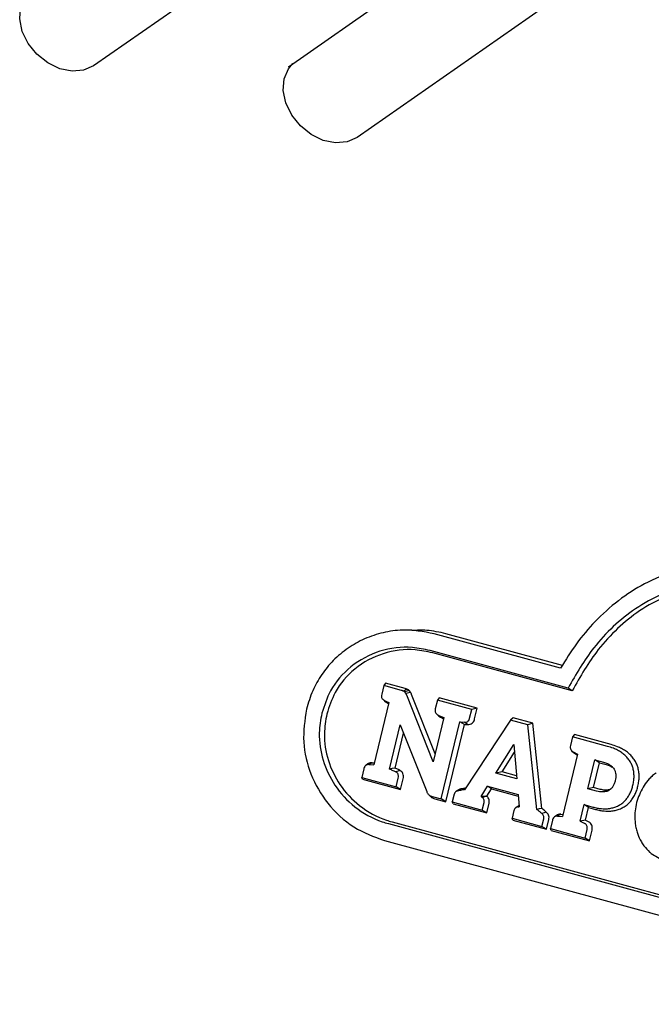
# Model space of a CAD drawing. Header units: inches. Extents: x 35 to 165, y 14 to 119.
# Tile 32 of 39: x 136.37 to 138.18, y 92.45 to 95.28. Entities that reach past the tile are written whole.
import ezdxf

# ---------------------------------------------------------------- set-up
doc = ezdxf.new("R2010")
doc.units = ezdxf.units.IN
doc.header["$LTSCALE"] = 12
doc.header["$MEASUREMENT"] = 0

msp = doc.modelspace()

# ---------------------------------------------------------------- linework, layer by layer
at = {"color": 7, "linetype": 'Continuous', "lineweight": 25}
for p, q in [((137.3447, 95.6772), (136.5825, 95.1456)), ((137.1451, 95.1445), (137.9072, 95.6761)), ((138.1015, 95.4715), (137.3394, 94.9399)), ((137.143, 95.143), (137.1451, 95.1445)), ((137.4677, 93.5244), (137.4638, 93.5244)), ((137.4971, 93.5244), (137.4722, 93.5244)), ((137.924, 93.4154), (137.5606, 93.5142)), ((137.9291, 93.4233), (137.5946, 93.5142)), ((137.9455, 93.3582), (137.549, 93.466)), ((137.9573, 93.3505), (137.5567, 93.4594)), ((137.4162, 93.3653), (137.4102, 93.3405)), ((137.4213, 93.3718), (137.4162, 93.3653)), ((137.4668, 93.3515), (137.4162, 93.3653)), ((137.4773, 93.3566), (137.4213, 93.3718)), ((137.4888, 93.3511), (137.4763, 93.3472)), ((137.9573, 93.3505), (137.9455, 93.3582)), ((137.4122, 93.3271), (137.4127, 93.3266)), ((137.4144, 93.325), (137.4169, 93.3225)), ((137.4177, 93.3225), (137.4305, 93.3164)), ((137.4245, 93.3163), (137.4177, 93.3225)), ((137.4933, 93.3455), (137.4795, 93.343)), ((137.5583, 93.146), (137.4821, 93.3377)), ((137.5639, 93.1693), (137.4963, 93.3395)), ((137.5702, 93.3235), (137.5642, 93.2987)), ((137.5753, 93.33), (137.5702, 93.3235)), ((137.6687, 93.2967), (137.5702, 93.3235)), ((137.6846, 93.3003), (137.5753, 93.33)), ((137.4305, 93.3164), (137.3874, 93.1373)), ((137.4245, 93.3163), (137.4298, 93.3137)), ((137.6628, 93.2719), (137.6687, 93.2967)), ((137.6846, 93.3003), (137.6687, 93.2967)), ((137.6772, 93.2696), (137.6846, 93.3003)), ((137.5888, 93.2732), (137.5583, 93.146)), ((137.5662, 93.2852), (137.5667, 93.2847)), ((137.5682, 93.2833), (137.571, 93.2806)), ((137.5719, 93.2806), (137.5888, 93.2732)), ((137.5788, 93.2743), (137.5719, 93.2806)), ((137.5788, 93.2743), (137.5881, 93.2702)), ((137.7805, 93.2663), (137.648, 93.0662)), ((137.7874, 93.2723), (137.7805, 93.2663)), ((137.8298, 93.2529), (137.7805, 93.2663)), ((137.8439, 93.257), (137.7874, 93.2723)), ((137.4329, 93.1252), (137.4634, 93.2522)), ((137.4634, 93.2522), (137.5395, 93.0612)), ((137.5812, 93.0397), (137.6344, 93.261)), ((137.5942, 93.0316), (137.6476, 93.2538)), ((137.6344, 93.261), (137.6483, 93.2599)), ((137.6476, 93.2538), (137.6344, 93.261)), ((137.6476, 93.2538), (137.657, 93.2531)), ((137.657, 93.2531), (137.6483, 93.2599)), ((137.8439, 93.257), (137.8298, 93.2529)), ((137.8557, 93.0098), (137.8298, 93.2529)), ((137.87, 93.0124), (137.8439, 93.257)), ((137.4485, 93.1281), (137.4727, 93.2288)), ((137.9584, 93.218), (137.9524, 93.1931)), ((137.9635, 93.2245), (137.9584, 93.218)), ((138.0584, 93.1908), (137.9584, 93.218)), ((138.0689, 93.1958), (137.9635, 93.2245)), ((137.7381, 93.1142), (137.79, 93.1964)), ((137.79, 93.1964), (137.7984, 93.0979)), ((137.7562, 93.1173), (137.792, 93.1737)), ((137.9725, 93.1685), (137.9294, 92.9896)), ((137.9558, 93.1781), (137.9611, 93.1729)), ((137.96, 93.1751), (137.9725, 93.1685)), ((137.9667, 93.1689), (137.9719, 93.1661)), ((137.3587, 93.1265), (137.3528, 93.1017)), ((137.3705, 93.1403), (137.3645, 93.1361)), ((137.3828, 93.1438), (137.3733, 93.1385)), ((137.3733, 93.1385), (137.3874, 93.1373)), ((137.3828, 93.1438), (137.3888, 93.1432)), ((138.0024, 93.0689), (138.0224, 93.1519)), ((138.0183, 93.0726), (138.0354, 93.1438)), ((138.0224, 93.1519), (138.0474, 93.1451)), ((138.0354, 93.1438), (138.0224, 93.1519)), ((138.0354, 93.1438), (138.0551, 93.1385)), ((137.3528, 93.1017), (137.4516, 93.0749)), ((137.3551, 93.0966), (137.3528, 93.1017)), ((137.3551, 93.0966), (137.4646, 93.0668)), ((137.4629, 93.1216), (137.4509, 93.1172)), ((137.4516, 93.0749), (137.4576, 93.0996)), ((137.4646, 93.0668), (137.472, 93.0974)), ((137.7562, 93.1173), (137.7381, 93.1142)), ((137.7984, 93.0979), (137.7381, 93.1142)), ((137.7977, 93.106), (137.7562, 93.1173)), ((137.4646, 93.0668), (137.4516, 93.0749)), ((137.6384, 93.0685), (137.6299, 93.0633)), ((137.6958, 93.047), (137.7142, 93.0761)), ((137.7123, 93.0474), (137.7257, 93.0685)), ((137.7142, 93.0761), (137.8021, 93.0523)), ((137.7257, 93.0685), (137.7142, 93.0761)), ((137.7257, 93.0685), (137.8025, 93.0476)), ((138.0183, 93.0726), (138.0024, 93.0689)), ((138.0275, 93.0621), (138.0024, 93.0689)), ((138.038, 93.0672), (138.0183, 93.0726)), ((137.5453, 93.0519), (137.5507, 93.0466)), ((137.5552, 93.0467), (137.5812, 93.0397)), ((137.5629, 93.0401), (137.5942, 93.0316)), ((137.5942, 93.0316), (137.5812, 93.0397)), ((137.6183, 93.053), (137.613, 93.031)), ((137.6237, 93.0609), (137.6225, 93.06)), ((137.6282, 93.064), (137.6243, 93.0613)), ((137.7097, 93.0474), (137.6958, 93.047)), ((137.6958, 93.047), (137.6992, 93.044)), ((137.7097, 93.0474), (137.7123, 93.0474)), ((137.8021, 93.0523), (137.8051, 93.0171)), ((138.0566, 93.0651), (138.0479, 93.0599)), ((137.613, 93.031), (137.6989, 93.0077)), ((137.6154, 93.0258), (137.613, 93.031)), ((137.6154, 93.0258), (137.712, 92.9996)), ((137.6989, 93.0077), (137.7042, 93.0296)), ((137.712, 92.9996), (137.7186, 93.0274)), ((137.8, 93.0176), (137.7942, 93.0136)), ((137.8015, 93.0166), (137.8051, 93.0171)), ((137.98, 92.9758), (137.9915, 93.0233)), ((137.9915, 93.0233), (138.0165, 93.0165)), ((138.0045, 93.0152), (137.9915, 93.0233)), ((137.9956, 92.9785), (138.0045, 93.0152)), ((138.0045, 93.0152), (138.0242, 93.0098)), ((137.712, 92.9996), (137.6989, 93.0077)), ((137.7899, 93.0063), (137.7846, 92.9844)), ((137.7846, 92.9844), (137.8705, 92.961)), ((137.787, 92.9792), (137.7846, 92.9844)), ((137.8705, 92.961), (137.8758, 92.983)), ((137.9125, 92.9925), (137.9065, 92.9883)), ((137.9246, 92.9959), (137.9151, 92.9907)), ((137.9151, 92.9907), (137.9294, 92.9896)), ((137.9246, 92.9959), (137.9309, 92.9954)), ((137.4294, 92.9687), (139.1609, 92.4981)), ((137.4399, 92.9738), (139.1714, 92.5032)), ((137.787, 92.9792), (137.8835, 92.953)), ((137.8835, 92.953), (137.8705, 92.961)), ((137.8835, 92.953), (137.8902, 92.9808)), ((137.9008, 92.9788), (137.895, 92.9544)), ((137.9956, 92.9785), (137.98, 92.9758)), ((137.98, 92.9758), (137.9933, 92.9692)), ((137.9956, 92.9785), (138.0048, 92.9739)), ((137.895, 92.9544), (137.9942, 92.9274)), ((137.8973, 92.9492), (137.895, 92.9544)), ((137.8973, 92.9492), (138.0072, 92.9194)), ((137.9942, 92.9274), (138.0001, 92.9518)), ((138.0072, 92.9194), (137.9942, 92.9274)), ((138.0072, 92.9194), (138.0145, 92.9496)), ((137.4178, 92.9204), (139.1493, 92.4499)), ((138.1755, 92.8914), (138.1808, 92.8862))]:
    msp.add_line(p, q, dxfattribs=at)
at = {"color": 7, "linetype": 'Continuous', "lineweight": 25, "flags": 128}
for points in [[(136.5825, 95.1456), (136.5542, 95.1328), (136.521, 95.1298), (136.4857, 95.1369), (136.4511, 95.1536), (136.42, 95.1785), (136.395, 95.2096), (136.378, 95.2443), (136.3705, 95.2799), (136.373, 95.3134), (136.3854, 95.3422), (136.3983, 95.3572)], [(137.3394, 94.9399), (137.311, 94.9271), (137.2778, 94.9241), (137.2425, 94.9312), (137.2079, 94.9479), (137.1769, 94.9728), (137.1518, 95.0039), (137.1349, 95.0386), (137.1274, 95.0742), (137.1299, 95.1077), (137.1422, 95.1365), (137.1551, 95.1516)], [(137.4485, 93.1281), (137.4407, 93.1267), (137.4329, 93.1252)], [(137.87, 93.0124), (137.8628, 93.0111), (137.8557, 93.0098)], [(137.8827, 93.0018), (137.8765, 92.9998), (137.8702, 92.9978)]]:
    msp.add_lwpolyline(points, dxfattribs=at)
at = {"color": 7, "linetype": 'Continuous', "lineweight": 25}
for points, knots in [([(138.5265, 93.6951), (138.4964, 93.7017), (138.4362, 93.7148), (138.3433, 93.714), (138.2518, 93.6958), (138.1661, 93.6608), (138.0889, 93.6112), (138.0236, 93.5524), (137.968, 93.4867), (137.9387, 93.4392), (137.924, 93.4154)], [0, 0, 0, 0, 0.131949, 0.263817, 0.39618, 0.528539, 0.652483, 0.776482, 0.888218, 1, 1, 1, 1]), ([(138.5149, 93.6468), (138.4982, 93.6508), (138.4542, 93.6614), (138.3807, 93.6662), (138.2962, 93.6567), (138.2145, 93.6301), (138.1398, 93.5892), (138.0743, 93.5361), (138.0056, 93.4623), (137.9685, 93.398), (137.9455, 93.3582)], [0, 0, 0, 0, 0.0760656, 0.2011613, 0.3261825, 0.4515503, 0.5769436, 0.6936735, 0.8104712, 1, 1, 1, 1]), ([(138.5226, 93.6402), (138.5059, 93.6442), (138.4622, 93.6547), (138.3893, 93.6594), (138.3059, 93.6499), (138.2252, 93.6235), (138.1514, 93.583), (138.0868, 93.5305), (138.0178, 93.4565), (137.9806, 93.3913), (137.9573, 93.3505)], [0, 0, 0, 0, 0.076408, 0.200548, 0.324614, 0.449025, 0.573462, 0.689354, 0.805313, 1, 1, 1, 1]), ([(137.5606, 93.5142), (137.5304, 93.5198), (137.4818, 93.5287), (137.4141, 93.5188), (137.3612, 93.5013), (137.3127, 93.474), (137.2709, 93.4392), (137.2369, 93.3976), (137.2099, 93.3507), (137.1995, 93.3155), (137.1941, 93.2976)], [0, 0, 0, 0, 0.199388, 0.320699, 0.441973, 0.557817, 0.673596, 0.780736, 0.887832, 1, 1, 1, 1]), ([(137.5946, 93.5142), (137.5763, 93.5184), (137.5441, 93.5258), (137.5112, 93.5241), (137.4971, 93.5234)], [0, 0, 0, 0, 0.5693767, 1, 1, 1, 1]), ([(137.549, 93.466), (137.5322, 93.4695), (137.4848, 93.4795), (137.404, 93.4694), (137.3209, 93.4255), (137.2624, 93.3595), (137.2454, 93.3078), (137.2381, 93.2856)], [0, 0, 0, 0, 0.133273, 0.37501, 0.614017, 0.834553, 1, 1, 1, 1]), ([(137.5567, 93.4594), (137.5398, 93.4629), (137.4931, 93.4727), (137.4136, 93.4624), (137.3324, 93.4192), (137.2759, 93.3547), (137.2595, 93.3046), (137.2525, 93.2834)], [0, 0, 0, 0, 0.1363352, 0.3785059, 0.6179647, 0.8383733, 1, 1, 1, 1]), ([(137.4721, 93.3497), (137.4715, 93.3499), (137.4705, 93.3504), (137.4688, 93.351), (137.4675, 93.3513), (137.4668, 93.3515)], [0, 0, 0, 0, 0.303129, 0.606243, 1, 1, 1, 1]), ([(137.4832, 93.3546), (137.482, 93.3541), (137.4796, 93.353), (137.4759, 93.3514), (137.4733, 93.3503), (137.4721, 93.3497)], [0, 0, 0, 0, 0.313734, 0.656867, 1, 1, 1, 1]), ([(137.4832, 93.3546), (137.4826, 93.3548), (137.4816, 93.3553), (137.4797, 93.3559), (137.4782, 93.3564), (137.4773, 93.3566)], [0, 0, 0, 0, 0.271447, 0.542886, 1, 1, 1, 1]), ([(137.4888, 93.3511), (137.4884, 93.3515), (137.4875, 93.3522), (137.4856, 93.3535), (137.4841, 93.3542), (137.4832, 93.3546)], [0, 0, 0, 0, 0.265018, 0.530127, 1, 1, 1, 1]), ([(137.4933, 93.3455), (137.493, 93.346), (137.4923, 93.3471), (137.4909, 93.3491), (137.4896, 93.3503), (137.4888, 93.3511)], [0, 0, 0, 0, 0.269168, 0.538404, 1, 1, 1, 1]), ([(137.4102, 93.3405), (137.4098, 93.3382), (137.4092, 93.3345), (137.4106, 93.3293), (137.4133, 93.3252), (137.4161, 93.3235), (137.4177, 93.3225)], [0, 0, 0, 0, 0.313293, 0.518977, 0.724883, 1, 1, 1, 1]), ([(137.4171, 93.3227), (137.4174, 93.3221), (137.4188, 93.3198), (137.4216, 93.3178), (137.424, 93.3166), (137.4245, 93.3163)], [0, 0, 0, 0, 0.185341, 0.804606, 1, 1, 1, 1]), ([(137.4763, 93.3472), (137.4758, 93.3475), (137.4749, 93.3482), (137.4735, 93.3491), (137.4725, 93.3495), (137.4721, 93.3497)], [0, 0, 0, 0, 0.358527, 0.677533, 1, 1, 1, 1]), ([(137.4795, 93.343), (137.4792, 93.3436), (137.4785, 93.3446), (137.4774, 93.346), (137.4767, 93.3468), (137.4763, 93.3472)], [0, 0, 0, 0, 0.36996, 0.683538, 1, 1, 1, 1]), ([(137.4821, 93.3377), (137.4818, 93.3384), (137.4813, 93.3396), (137.4804, 93.3413), (137.4798, 93.3425), (137.4795, 93.343)], [0, 0, 0, 0, 0.3468767, 0.6733497, 1, 1, 1, 1]), ([(137.4963, 93.3395), (137.496, 93.3401), (137.4954, 93.3414), (137.4945, 93.3433), (137.4937, 93.3447), (137.4933, 93.3455)], [0, 0, 0, 0, 0.307808, 0.615569, 1, 1, 1, 1]), ([(137.1941, 93.2976), (137.1895, 93.266), (137.1802, 93.2029), (137.2037, 93.1077), (137.2532, 93.0225), (137.3266, 92.9541), (137.3878, 92.9315), (137.4178, 92.9204)], [0, 0, 0, 0, 0.189476, 0.378913, 0.5773, 0.793354, 1, 1, 1, 1]), ([(137.5642, 93.2987), (137.5638, 93.2964), (137.5632, 93.2926), (137.5646, 93.2875), (137.5674, 93.2834), (137.5702, 93.2816), (137.5719, 93.2806)], [0, 0, 0, 0, 0.308579, 0.510431, 0.712453, 1, 1, 1, 1]), ([(137.2381, 93.2856), (137.2349, 93.267), (137.2272, 93.222), (137.2388, 93.149), (137.2741, 93.0748), (137.3325, 93.012), (137.3892, 92.9806), (137.4235, 92.9705), (137.4294, 92.9687)], [0, 0, 0, 0, 0.1335874, 0.3226397, 0.5135408, 0.7234083, 0.9525641, 1, 1, 1, 1]), ([(137.2525, 93.2834), (137.2494, 93.2647), (137.2418, 93.2203), (137.2537, 93.1487), (137.2887, 93.0764), (137.3461, 93.0153), (137.4014, 92.9851), (137.4346, 92.9754), (137.4399, 92.9738)], [0, 0, 0, 0, 0.136693, 0.32555, 0.516182, 0.726375, 0.956188, 1, 1, 1, 1]), ([(137.5712, 93.2807), (137.5715, 93.2802), (137.5728, 93.2779), (137.5757, 93.2759), (137.5781, 93.2746), (137.5788, 93.2743)], [0, 0, 0, 0, 0.164393, 0.771097, 1, 1, 1, 1]), ([(137.6483, 93.2599), (137.6501, 93.2599), (137.6532, 93.26), (137.6573, 93.2621), (137.6605, 93.2656), (137.6621, 93.2691), (137.6627, 93.2714), (137.6628, 93.2719)], [0, 0, 0, 0, 0.261828, 0.467273, 0.672972, 0.935315, 1, 1, 1, 1]), ([(137.657, 93.2531), (137.6595, 93.2532), (137.664, 93.2533), (137.6699, 93.2566), (137.6741, 93.2613), (137.6762, 93.266), (137.677, 93.2689), (137.6772, 93.2696)], [0, 0, 0, 0, 0.272029, 0.486975, 0.702058, 0.920436, 1, 1, 1, 1]), ([(137.9524, 93.1931), (137.952, 93.1909), (137.9514, 93.1871), (137.9528, 93.182), (137.9555, 93.1779), (137.9583, 93.1761), (137.96, 93.1751)], [0, 0, 0, 0, 0.310725, 0.51485, 0.7192, 1, 1, 1, 1]), ([(138.0985, 93.1732), (138.0948, 93.1755), (138.0874, 93.1801), (138.074, 93.186), (138.0642, 93.189), (138.0584, 93.1908)], [0, 0, 0, 0, 0.294335, 0.588464, 1, 1, 1, 1]), ([(138.1106, 93.1776), (138.1069, 93.1799), (138.0995, 93.1845), (138.0856, 93.1908), (138.0752, 93.1939), (138.0689, 93.1958)], [0, 0, 0, 0, 0.283097, 0.566033, 1, 1, 1, 1]), ([(137.9612, 93.173), (137.9624, 93.1718), (137.9641, 93.1702), (137.9661, 93.1692), (137.9667, 93.1689)], [0, 0, 0, 0, 0.7232, 1, 1, 1, 1]), ([(138.1237, 93.1474), (138.1214, 93.1508), (138.1168, 93.1575), (138.1082, 93.1661), (138.1017, 93.1708), (138.0985, 93.1732)], [0, 0, 0, 0, 0.331434, 0.662912, 1, 1, 1, 1]), ([(138.1374, 93.15), (138.135, 93.1536), (138.1301, 93.1608), (138.1209, 93.17), (138.114, 93.175), (138.1106, 93.1776)], [0, 0, 0, 0, 0.333324, 0.663839, 1, 1, 1, 1]), ([(137.3733, 93.1385), (137.3715, 93.1385), (137.3684, 93.1384), (137.3642, 93.1363), (137.361, 93.1328), (137.3594, 93.1292), (137.3588, 93.1269), (137.3587, 93.1265)], [0, 0, 0, 0, 0.261821, 0.467684, 0.673806, 0.935416, 1, 1, 1, 1]), ([(137.3828, 93.1438), (137.3808, 93.1437), (137.3767, 93.1435), (137.3724, 93.1421), (137.3707, 93.1404), (137.3706, 93.1402)], [0, 0, 0, 0, 0.478157, 0.946457, 1, 1, 1, 1]), ([(137.4509, 93.1172), (137.4501, 93.1176), (137.4476, 93.1189), (137.4415, 93.1214), (137.4364, 93.1237), (137.4329, 93.1252)], [0, 0, 0, 0, 0.1431889, 0.4217293, 1, 1, 1, 1]), ([(137.4629, 93.1216), (137.4627, 93.1217), (137.4619, 93.1223), (137.4604, 93.123), (137.4558, 93.125), (137.4518, 93.1267), (137.4485, 93.1281)], [0, 0, 0, 0, 0.0575279, 0.1725519, 0.3211303, 1, 1, 1, 1]), ([(138.0474, 93.1451), (138.0493, 93.1446), (138.053, 93.1435), (138.0594, 93.1409), (138.0638, 93.1384), (138.0665, 93.1368)], [0, 0, 0, 0, 0.2781826, 0.5564105, 1, 1, 1, 1]), ([(138.0551, 93.1385), (138.057, 93.1379), (138.0607, 93.1368), (138.0666, 93.1345), (138.0704, 93.1322), (138.0726, 93.1309)], [0, 0, 0, 0, 0.30258, 0.605224, 1, 1, 1, 1]), ([(138.0665, 93.1368), (138.0677, 93.1359), (138.0701, 93.1342), (138.0742, 93.1305), (138.0765, 93.1272), (138.078, 93.1252)], [0, 0, 0, 0, 0.277299, 0.554716, 1, 1, 1, 1]), ([(138.078, 93.1252), (138.0786, 93.124), (138.0799, 93.1216), (138.0817, 93.1168), (138.0823, 93.113), (138.0827, 93.1105)], [0, 0, 0, 0, 0.264943, 0.529919, 1, 1, 1, 1]), ([(138.1345, 93.1151), (138.1338, 93.1193), (138.1326, 93.1271), (138.1288, 93.138), (138.1254, 93.1442), (138.1237, 93.1474)], [0, 0, 0, 0, 0.370345, 0.681973, 1, 1, 1, 1]), ([(138.1491, 93.1151), (138.1483, 93.1197), (138.147, 93.1281), (138.1429, 93.1398), (138.1393, 93.1466), (138.1374, 93.15)], [0, 0, 0, 0, 0.370615, 0.682115, 1, 1, 1, 1]), ([(137.4576, 93.0996), (137.4579, 93.1018), (137.4585, 93.1055), (137.4574, 93.1106), (137.4551, 93.1143), (137.4526, 93.1163), (137.4512, 93.117), (137.4509, 93.1172)], [0, 0, 0, 0, 0.3144, 0.531736, 0.749959, 0.952941, 1, 1, 1, 1]), ([(137.472, 93.0974), (137.4724, 93.1003), (137.4733, 93.1054), (137.4715, 93.1127), (137.4681, 93.118), (137.4648, 93.1206), (137.463, 93.1215), (137.463, 93.1216)], [0, 0, 0, 0, 0.3093786, 0.5393302, 0.7698748, 0.9899638, 1, 1, 1, 1]), ([(138.0827, 93.1105), (138.0828, 93.1089), (138.083, 93.1057), (138.0826, 93.0998), (138.0817, 93.0956), (138.0812, 93.093)], [0, 0, 0, 0, 0.275769, 0.551361, 1, 1, 1, 1]), ([(138.1318, 93.079), (138.1327, 93.0836), (138.1344, 93.0917), (138.1352, 93.1039), (138.1347, 93.1113), (138.1345, 93.1151)], [0, 0, 0, 0, 0.385151, 0.690363, 1, 1, 1, 1]), ([(138.1462, 93.0768), (138.1471, 93.0813), (138.1489, 93.0899), (138.1499, 93.1028), (138.1493, 93.111), (138.1491, 93.1151)], [0, 0, 0, 0, 0.362485, 0.678804, 1, 1, 1, 1]), ([(138.1989, 93.1147), (138.1954, 93.1121), (138.1882, 93.1069), (138.1759, 93.0953), (138.1685, 93.0851), (138.1638, 93.0786)], [0, 0, 0, 0, 0.266261, 0.532534, 1, 1, 1, 1]), ([(137.6384, 93.0685), (137.6358, 93.0679), (137.6321, 93.0672), (137.6292, 93.0645), (137.6283, 93.0638)], [0, 0, 0, 0, 0.7048456, 1, 1, 1, 1]), ([(137.6508, 93.0704), (137.6498, 93.0703), (137.6472, 93.0698), (137.6442, 93.0693), (137.6419, 93.069), (137.6404, 93.0687), (137.6392, 93.0686), (137.6384, 93.0685)], [0, 0, 0, 0, 0.2525054, 0.6261896, 0.7196272, 0.8130649, 1, 1, 1, 1]), ([(138.0679, 93.0681), (138.0671, 93.0677), (138.0649, 93.0666), (138.0611, 93.0656), (138.0581, 93.0653), (138.0566, 93.0651)], [0, 0, 0, 0, 0.2318713, 0.6127536, 1, 1, 1, 1]), ([(138.0743, 93.0758), (138.0735, 93.0745), (138.0719, 93.072), (138.0683, 93.068), (138.0652, 93.0658), (138.0633, 93.0645)], [0, 0, 0, 0, 0.274132, 0.548467, 1, 1, 1, 1]), ([(138.0812, 93.093), (138.0808, 93.0914), (138.0799, 93.0881), (138.0778, 93.0822), (138.0756, 93.0782), (138.0743, 93.0758)], [0, 0, 0, 0, 0.270256, 0.540569, 1, 1, 1, 1]), ([(138.1174, 93.0451), (138.1197, 93.0491), (138.1241, 93.0562), (138.1287, 93.0677), (138.1307, 93.0752), (138.1318, 93.079)], [0, 0, 0, 0, 0.375708, 0.685846, 1, 1, 1, 1]), ([(138.1309, 93.0408), (138.1333, 93.0448), (138.1378, 93.0522), (138.1428, 93.0644), (138.1451, 93.0726), (138.1462, 93.0768)], [0, 0, 0, 0, 0.353889, 0.67469, 1, 1, 1, 1]), ([(138.1638, 93.0786), (138.1564, 93.0645), (138.1417, 93.0361), (138.1363, 92.998), (138.1377, 92.9769), (138.1381, 92.9717)], [0, 0, 0, 0, 0.4310033, 0.8606127, 1, 1, 1, 1]), ([(137.5395, 93.0612), (137.54, 93.06), (137.541, 93.0577), (137.543, 93.0543), (137.5447, 93.0525), (137.5456, 93.0516)], [0, 0, 0, 0, 0.335316, 0.663334, 1, 1, 1, 1]), ([(137.5456, 93.0516), (137.5465, 93.0509), (137.5482, 93.0494), (137.5515, 93.0479), (137.5539, 93.0471), (137.5552, 93.0467)], [0, 0, 0, 0, 0.308642, 0.616139, 1, 1, 1, 1]), ([(137.551, 93.0463), (137.5519, 93.0455), (137.554, 93.0437), (137.558, 93.0416), (137.5612, 93.0406), (137.5629, 93.0401)], [0, 0, 0, 0, 0.248069, 0.618841, 1, 1, 1, 1]), ([(137.6299, 93.0633), (137.6279, 93.0628), (137.6246, 93.062), (137.6208, 93.0587), (137.619, 93.0556), (137.6185, 93.0536), (137.6183, 93.053)], [0, 0, 0, 0, 0.385544, 0.636608, 0.887939, 1, 1, 1, 1]), ([(137.648, 93.0662), (137.645, 93.0657), (137.6405, 93.0649), (137.6356, 93.0641), (137.6333, 93.0637), (137.6318, 93.0635), (137.6307, 93.0634), (137.6299, 93.0633)], [0, 0, 0, 0, 0.4999206, 0.7499188, 0.8124296, 0.8749406, 1, 1, 1, 1]), ([(137.7097, 93.0474), (137.7083, 93.0469), (137.7048, 93.0458), (137.7013, 93.0446), (137.6992, 93.044)], [0, 0, 0, 0, 0.406559, 1, 1, 1, 1]), ([(137.7042, 93.0296), (137.7044, 93.0311), (137.7049, 93.034), (137.7038, 93.0383), (137.7018, 93.0416), (137.7, 93.0432), (137.6992, 93.044)], [0, 0, 0, 0, 0.268095, 0.537366, 0.786576, 1, 1, 1, 1]), ([(137.7186, 93.0274), (137.719, 93.0295), (137.7197, 93.0338), (137.7181, 93.0401), (137.7153, 93.0446), (137.7131, 93.0467), (137.7123, 93.0474)], [0, 0, 0, 0, 0.281665, 0.575262, 0.846582, 1, 1, 1, 1]), ([(138.0479, 93.0599), (138.0459, 93.0598), (138.042, 93.0596), (138.0352, 93.0603), (138.0304, 93.0614), (138.0275, 93.0621)], [0, 0, 0, 0, 0.284435, 0.568624, 1, 1, 1, 1]), ([(138.0566, 93.0651), (138.0546, 93.065), (138.0505, 93.0648), (138.0443, 93.0657), (138.0401, 93.0667), (138.038, 93.0672)], [0, 0, 0, 0, 0.311642, 0.654063, 1, 1, 1, 1]), ([(138.0633, 93.0645), (138.0619, 93.0637), (138.0591, 93.0622), (138.0539, 93.0606), (138.0501, 93.0602), (138.0479, 93.0599)], [0, 0, 0, 0, 0.288367, 0.576326, 1, 1, 1, 1]), ([(138.0926, 93.0218), (138.0959, 93.0239), (138.1023, 93.028), (138.1107, 93.036), (138.1151, 93.0421), (138.1174, 93.0451)], [0, 0, 0, 0, 0.352855, 0.672806, 1, 1, 1, 1]), ([(138.1042, 93.0157), (138.1078, 93.018), (138.1147, 93.0224), (138.1237, 93.031), (138.1285, 93.0375), (138.1309, 93.0408)], [0, 0, 0, 0, 0.353009, 0.672894, 1, 1, 1, 1]), ([(137.8015, 93.0166), (137.7995, 93.0162), (137.7963, 93.0154), (137.7926, 93.0123), (137.7907, 93.0092), (137.7901, 93.0071), (137.7899, 93.0063)], [0, 0, 0, 0, 0.372101, 0.616568, 0.861367, 1, 1, 1, 1]), ([(137.8048, 93.0202), (137.804, 93.02), (137.8022, 93.0194), (137.8009, 93.0181), (137.8001, 93.0173)], [0, 0, 0, 0, 0.455095, 1, 1, 1, 1]), ([(137.8827, 93.0018), (137.8819, 93.0026), (137.8794, 93.0047), (137.8751, 93.0082), (137.8717, 93.011), (137.87, 93.0124)], [0, 0, 0, 0, 0.198422, 0.599207, 1, 1, 1, 1]), ([(138.0165, 93.0165), (138.0207, 93.0154), (138.0289, 93.0134), (138.0431, 93.0113), (138.0531, 93.0116), (138.0588, 93.0117)], [0, 0, 0, 0, 0.2993751, 0.598837, 1, 1, 1, 1]), ([(138.0588, 93.0117), (138.0631, 93.0123), (138.071, 93.0133), (138.0824, 93.0166), (138.0892, 93.02), (138.0926, 93.0218)], [0, 0, 0, 0, 0.36537, 0.679758, 1, 1, 1, 1]), ([(138.0683, 93.005), (138.0725, 93.0055), (138.0808, 93.0065), (138.0929, 93.01), (138.1004, 93.0138), (138.1042, 93.0157)], [0, 0, 0, 0, 0.343488, 0.668553, 1, 1, 1, 1]), ([(137.8702, 92.9978), (137.8693, 92.9986), (137.8665, 93.001), (137.8616, 93.005), (137.8577, 93.0082), (137.8557, 93.0098)], [0, 0, 0, 0, 0.184289, 0.59214, 1, 1, 1, 1]), ([(137.8758, 92.983), (137.876, 92.9844), (137.8765, 92.9873), (137.8754, 92.9915), (137.8732, 92.9951), (137.8712, 92.9969), (137.8702, 92.9978)], [0, 0, 0, 0, 0.2504, 0.501635, 0.740787, 1, 1, 1, 1]), ([(137.8902, 92.9808), (137.8905, 92.9829), (137.8912, 92.9871), (137.8896, 92.9934), (137.8866, 92.9983), (137.8839, 93.0007), (137.8827, 93.0018)], [0, 0, 0, 0, 0.262272, 0.53169, 0.784647, 1, 1, 1, 1]), ([(137.9151, 92.9907), (137.9134, 92.9906), (137.9103, 92.9905), (137.9062, 92.9884), (137.903, 92.9849), (137.9015, 92.9814), (137.9009, 92.9792), (137.9008, 92.9788)], [0, 0, 0, 0, 0.263065, 0.469548, 0.676285, 0.939904, 1, 1, 1, 1]), ([(137.9246, 92.9959), (137.9221, 92.9959), (137.9178, 92.9958), (137.9141, 92.9934), (137.9126, 92.9924)], [0, 0, 0, 0, 0.586192, 1, 1, 1, 1]), ([(138.0242, 93.0098), (138.0283, 93.0088), (138.0366, 93.0068), (138.0513, 93.0045), (138.0619, 93.0048), (138.0683, 93.005)], [0, 0, 0, 0, 0.287415, 0.574905, 1, 1, 1, 1]), ([(138.0001, 92.9518), (138.0004, 92.954), (138.001, 92.9577), (137.9998, 92.9628), (137.9974, 92.9665), (137.995, 92.9684), (137.9936, 92.9691), (137.9933, 92.9692)], [0, 0, 0, 0, 0.317535, 0.533755, 0.750696, 0.955856, 1, 1, 1, 1]), ([(138.0145, 92.9496), (138.0149, 92.9525), (138.0157, 92.9575), (138.014, 92.9647), (138.0106, 92.97), (138.0071, 92.9727), (138.0051, 92.9738), (138.0048, 92.9739)], [0, 0, 0, 0, 0.296155, 0.521276, 0.746931, 0.963182, 1, 1, 1, 1]), ([(138.1381, 92.9717), (138.1387, 92.9671), (138.1399, 92.9578), (138.1442, 92.941), (138.1493, 92.9295), (138.1526, 92.9222)], [0, 0, 0, 0, 0.2667351, 0.5334984, 1, 1, 1, 1]), ([(138.1526, 92.9222), (138.1549, 92.9183), (138.1593, 92.9104), (138.1696, 92.8968), (138.1787, 92.8886), (138.1846, 92.8833)], [0, 0, 0, 0, 0.264309, 0.528611, 1, 1, 1, 1]), ([(138.1846, 92.8833), (138.1965, 92.8758), (138.2229, 92.8592), (138.2585, 92.8534), (138.2794, 92.8559), (138.2835, 92.8564)], [0, 0, 0, 0, 0.3968245, 0.8814863, 1, 1, 1, 1])]:
    msp.add_open_spline(points, degree=3, knots=knots, dxfattribs=at)

doc.saveas('drawing.dxf')
